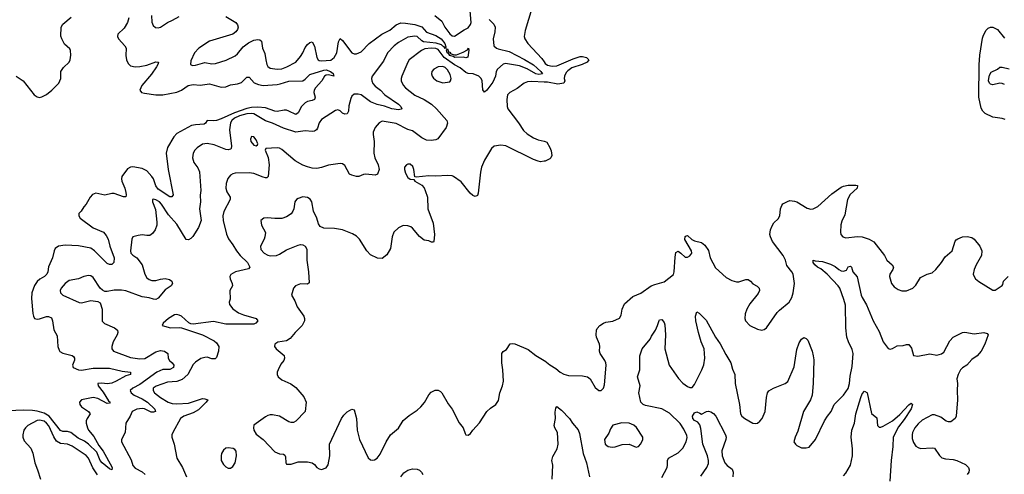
# Model space of a CAD drawing. Header units: inches. Extents: x 1473912 to 1647258, y 640388 to 773423.
# Tile 13 of 256: x 1495500 to 1503949, y 653531 to 657435. Entities that reach past the tile are written whole.
import ezdxf

# ---------------------------------------------------------------- set-up
doc = ezdxf.new("R2010")
doc.units = ezdxf.units.IN
doc.header["$MEASUREMENT"] = 0
doc.layers.add('B4695', color=7, linetype='Continuous')
doc.layers.add('B5605', color=7, linetype='Continuous')

msp = doc.modelspace()

# ---------------------------------------------------------------- linework, layer by layer
at = {"layer": 'B4695', "color": 5}
for points, elevation in [([(1500000, 658146.3), (1499970.8, 658129.2), (1499947.8, 658092.2), (1499913.7, 658010), (1499908.4, 657990), (1499912.2, 657950), (1499908.2, 657890), (1499928.2, 657850), (1499932.7, 657830), (1499860.3, 657670), (1499857.6, 657630), (1499892.7, 657550), (1499895.5, 657530), (1499838.5, 657341.5), (1499830.5, 657290), (1499834.9, 657270), (1499862, 657230), (1499980.7, 657100.7), (1500000, 657074)], 880), ([(1499063, 657470), (1499122.6, 657422.6), (1499148.3, 657370), (1499190, 657313.1), (1499210, 657297.6), (1499230, 657293.4), (1499313, 657347), (1499350, 657364.9), (1499370, 657394.8), (1499373.2, 657410), (1499366.6, 657510)], 860), ([(1496438.3, 657450), (1496426.1, 657410), (1496397.3, 657362.7), (1496343.1, 657310), (1496340.3, 657290), (1496348.8, 657270), (1496403.7, 657210), (1496413.1, 657190), (1496411.5, 657128.5), (1496416.5, 657090), (1496430, 657058.9), (1496450, 657039.7), (1496490, 657030.2), (1496530, 657032.9), (1496590, 657044.6), (1496670, 657073.6), (1496690.4, 657070), (1496687, 657050), (1496675.5, 657030), (1496631.5, 656968.5), (1496547.4, 656870), (1496530.4, 656830), (1496545.5, 656810), (1496570, 656803.9), (1496669.4, 656789.4), (1496730, 656790.9), (1496850, 656812.6), (1496887.6, 656830), (1496946.6, 656870), (1496990, 656880.1), (1497050, 656872.7), (1497130, 656883.4), (1497230, 656855.9), (1497270, 656858), (1497310, 656876.2), (1497370, 656885.4), (1497403.8, 656896.2), (1497450, 656940.4), (1497470, 656940.5), (1497513.3, 656893.3), (1497550, 656878.1), (1497590.1, 656870.1), (1497710, 656879.9), (1497736.2, 656883.8), (1497810, 656907.9), (1497929.1, 656910.9), (1497950, 656924.8), (1497990, 656963.8), (1498110, 657001.6), (1498130, 657003.8), (1498168.4, 656990), (1498190, 656972.9), (1498194.8, 656950), (1498150, 656962.4), (1498130, 656959.8), (1498116, 656950), (1498092.2, 656910), (1498037.5, 656850), (1498026.1, 656830), (1498025, 656810), (1498037.2, 656770), (1498028.7, 656751.3), (1498010, 656742.4), (1497970, 656733.2), (1497950, 656720.6), (1497919.2, 656690), (1497890, 656635.1), (1497870, 656620.3), (1497811, 656651), (1497790, 656657.2), (1497770, 656657.7), (1497710, 656646.1), (1497690, 656648.4), (1497610, 656677.3), (1497543.6, 656683.6), (1497490, 656682), (1497450, 656673.4), (1497343.3, 656636.7), (1497230, 656583.6), (1497190, 656569.4), (1497165.6, 656565.6), (1497110, 656570.6), (1497094, 656546), (1497082.2, 656537.8), (1497010, 656533.5), (1496974, 656526), (1496850, 656458), (1496823.2, 656430), (1496770, 656338.7), (1496757.7, 656290), (1496773.2, 656150), (1496816.5, 655930), (1496805.9, 655914.2), (1496790, 655913.8), (1496690, 655980.7), (1496669.1, 656010), (1496648.3, 656068.3), (1496635.4, 656090), (1496590, 656138), (1496550, 656158.9), (1496470, 656170.6), (1496450, 656168.7), (1496425, 656155), (1496376, 656090), (1496372.8, 656070), (1496376.9, 656050), (1496402.6, 655990), (1496412.2, 655950), (1496414.3, 655930), (1496410, 655914), (1496390, 655913.3), (1496310, 655944), (1496290, 655943.4), (1496230, 655927.9), (1496154.8, 655945.2), (1496126.4, 655933.6), (1496106.3, 655910), (1496071.8, 655850), (1496050, 655827.6), (1496028.2, 655791.8), (1496008.2, 655770), (1496007, 655750), (1496019.5, 655730), (1496130, 655647.3), (1496218.4, 655610), (1496243.1, 655583.1), (1496260.7, 655550), (1496274.6, 655490), (1496310.8, 655390), (1496308.8, 655351.2), (1496290, 655332.4), (1496270, 655331.8), (1496250, 655341.9), (1496142.5, 655450), (1496110, 655473.2), (1496005.9, 655494.1), (1495890, 655498.2), (1495834.8, 655490), (1495805.5, 655470), (1495795.8, 655450), (1495782.3, 655390), (1495747, 655313), (1495742.1, 655270), (1495733.9, 655250), (1495712.3, 655230), (1495672, 655208), (1495650, 655186), (1495628, 655152), (1495605.8, 655090), (1495600.8, 655040.8), (1495613.2, 654913.2), (1495618, 654890), (1495628.2, 654870), (1495650, 654863.6), (1495670, 654865.8), (1495730, 654885.8), (1495747.4, 654887.4), (1495773.9, 654873.9), (1495783.2, 654850), (1495793, 654773), (1495821.7, 654721.7), (1495828.1, 654630), (1495838.3, 654598.3), (1495846.1, 654586.1), (1495870, 654571.2), (1495951.1, 654551.1), (1495962.6, 654542.6), (1495970.4, 654530), (1495970.3, 654510.3), (1495954.4, 654470), (1495959.1, 654450), (1496004, 654430), (1496030, 654426.8), (1496130, 654442), (1496270, 654442.4), (1496378.6, 654418.6), (1496451.3, 654410), (1496450.8, 654390), (1496410, 654377.7), (1496328.3, 654330), (1496290, 654313.2), (1496250, 654307.7), (1496205.9, 654314.1), (1496170.4, 654310), (1496172.4, 654290), (1496218.1, 654238.1), (1496263.5, 654163.5), (1496277.1, 654150), (1496270, 654143.6), (1496250, 654140.9), (1496170, 654182.7), (1496130, 654191.9), (1496030.6, 654170), (1496014, 654150), (1496017, 654130), (1496030.4, 654110), (1496090.4, 654070), (1496104.6, 654050), (1496078.9, 654010), (1496071.6, 653990), (1496072.1, 653970), (1496083.3, 653930), (1496091.5, 653910), (1496136.2, 653856.2), (1496179.7, 653779.7), (1496218, 653730), (1496290, 653596.3), (1496293.4, 653586.6), (1496290.7, 653570), (1496270, 653578), (1496208.4, 653630), (1496190, 653650.9), (1496161.6, 653721.6), (1496090.7, 653790.7), (1496056, 653816), (1496001.2, 653841.2), (1495940.6, 653890), (1495910, 653898.1), (1495870, 653899.5), (1495850, 653909), (1495753, 654030), (1495710, 654055.5), (1495650, 654072.8), (1495610, 654078.4), (1495530, 654081.2), (1495403.5, 654076.5)], 820), ([(1495470, 656951.7), (1495530, 656910.3), (1495626, 656790), (1495650, 656771.7), (1495670, 656767.6), (1495690, 656771.7), (1495730, 656792.9), (1495777.4, 656830), (1495835.1, 656890), (1495852.9, 656930), (1495852.8, 656990), (1495875.3, 657024.7), (1495924.8, 657070), (1495934.1, 657090), (1495939.9, 657130), (1495937.4, 657170), (1495930, 657185.6), (1495884.7, 657224.7), (1495861.1, 657270), (1495854.8, 657294.7), (1495856.8, 657370), (1495870, 657396.5), (1495943, 657457)], 820), ([(1497270, 657462.8), (1497354, 657410), (1497370.5, 657390), (1497375.5, 657370), (1497370.5, 657350), (1497356.3, 657330), (1497329, 657311), (1497128.2, 657251.8), (1497037, 657190), (1496999.5, 657150), (1496970, 657082), (1496967.3, 657050), (1496982.8, 657042.8), (1497010, 657043.7), (1497090, 657066.5), (1497150, 657055.6), (1497181.8, 657058.2), (1497273.1, 657086.9), (1497350, 657125.7), (1497370, 657142.3), (1497419.1, 657200.9), (1497464.6, 657235.4), (1497510, 657260.2), (1497545.2, 657265.3), (1497561.3, 657261.3), (1497576, 657250), (1497585, 657190), (1497605.2, 657145.2), (1497611.1, 657090), (1497620.7, 657050), (1497630, 657032.4), (1497650, 657020.3), (1497710, 657011.5), (1497750, 657014.3), (1497792.3, 657030), (1497870, 657070.3), (1497910, 657118.5), (1497929.9, 657150.1), (1497950, 657196.1), (1497970, 657222), (1497990, 657239.5), (1498010, 657243.8), (1498030, 657207.3), (1498049.3, 657110), (1498061.1, 657090), (1498070, 657084.2), (1498090, 657082), (1498170, 657087.5), (1498198.3, 657110), (1498221, 657150), (1498234.9, 657245.1), (1498250, 657273), (1498270, 657257.1), (1498350, 657150.3), (1498370, 657142.8), (1498390, 657142), (1498430, 657159.5), (1498498.3, 657230), (1498606.5, 657310), (1498676, 657344), (1498730, 657391.3), (1498770, 657407.1), (1498810, 657406.1), (1498890, 657395.1), (1498950, 657372.7), (1498990, 657329.4), (1499070, 657299.6), (1499115.9, 657270), (1499149.3, 657230), (1499158.2, 657201.8), (1499154.9, 657194.9), (1499161, 657190), (1499150, 657187.7), (1499143.4, 657203.4), (1499130, 657208), (1499118.7, 657218.7), (1499074.2, 657234.2), (1498964.7, 657244.7), (1498950, 657252.5), (1498910.2, 657290.2), (1498890, 657295.1), (1498830, 657283.9), (1498750, 657239.9), (1498712.3, 657210), (1498656.1, 657150), (1498621.9, 657078.1), (1498525.4, 656950), (1498519.8, 656930), (1498521, 656910), (1498530, 656887.1), (1498550, 656863.9), (1498596.5, 656830), (1498632.8, 656790), (1498750.1, 656710.1), (1498772.2, 656690), (1498778.7, 656670), (1498773.7, 656666.3), (1498750, 656662.6), (1498692.7, 656670), (1498630, 656694), (1498566.9, 656706.9), (1498509.6, 656729.6), (1498430, 656788.9), (1498403.4, 656796.6), (1498370, 656795.1), (1498350, 656779.5), (1498340.7, 656759.3), (1498325.1, 656694.9), (1498322.3, 656650), (1498310, 656626.6), (1498290, 656623.1), (1498270, 656633.3), (1498250, 656653.6), (1498230, 656660.5), (1498210, 656654.7), (1498090, 656578.4), (1498070.4, 656550), (1498055.8, 656504.2), (1498046, 656490), (1498030, 656478.9), (1498010, 656475.3), (1497950, 656481), (1497870, 656470.5), (1497763.9, 656503.9), (1497670, 656546.2), (1497610, 656566.8), (1497510, 656626.2), (1497490, 656630.9), (1497450, 656627.4), (1497387.9, 656610), (1497344.3, 656590), (1497320.1, 656570), (1497309.5, 656550), (1497301.7, 656490), (1497316.5, 656350), (1497315.6, 656330), (1497310, 656323), (1497290, 656317.8), (1497270, 656320.2), (1497170, 656361), (1497109.1, 656370.9), (1497070, 656366.3), (1497024.6, 656335.4), (1497004.7, 656315.3), (1496990.3, 656290), (1496982.3, 656250), (1496995.6, 656210), (1497030, 656163.8), (1497044, 656130), (1497055.3, 655970), (1497050.3, 655929.7), (1497051.7, 655870), (1497044.5, 655810), (1497058.2, 655710), (1497034.9, 655650), (1496986.5, 655573.5), (1496970, 655555.4), (1496950, 655545.6), (1496928.5, 655548.4), (1496850, 655680.9), (1496778.7, 655758.7), (1496717.7, 655850), (1496698.9, 655870), (1496670, 655889.6), (1496645.9, 655894.2), (1496638.8, 655890), (1496638.7, 655870), (1496665.2, 655805.2), (1496677.8, 655697.8), (1496676.5, 655670), (1496661.5, 655630), (1496641, 655599), (1496617.8, 655582.2), (1496590, 655581.1), (1496550, 655588), (1496516.7, 655583.3), (1496470.5, 655569.5), (1496461.6, 655550), (1496450.2, 655450), (1496454, 655430), (1496470, 655412.9), (1496504.6, 655390), (1496550.2, 655330.2), (1496574.5, 655250), (1496590, 655218), (1496610, 655203.9), (1496635.6, 655195.6), (1496670, 655196.3), (1496710, 655208.1), (1496750, 655212.8), (1496784.9, 655204.9), (1496805.5, 655190), (1496810.7, 655170), (1496799.1, 655150), (1496750, 655114.7), (1496690, 655043.2), (1496670, 655033.8), (1496650, 655034.1), (1496610, 655045.6), (1496550, 655054.4), (1496410, 655107.1), (1496374.1, 655114.2), (1496310, 655111.5), (1496250, 655100.9), (1496230, 655102.7), (1496210, 655112.3), (1496190, 655129.2), (1496130, 655221.6), (1496110, 655235.8), (1496090, 655239.7), (1496050, 655231.1), (1496006, 655210), (1495925.6, 655194.4), (1495890, 655169.6), (1495856.4, 655130), (1495846.4, 655110), (1495850.4, 655090), (1495870.5, 655070), (1496010, 655006), (1496030, 655004.9), (1496110, 655023.7), (1496170, 655016.3), (1496190, 655002.8), (1496208.8, 654948.8), (1496207.5, 654847.5), (1496227.2, 654827.2), (1496314.8, 654790), (1496339.3, 654770), (1496342, 654750), (1496336.5, 654730), (1496303.6, 654670), (1496291.4, 654630), (1496291.6, 654610), (1496305.3, 654590), (1496450, 654534.6), (1496530, 654522.8), (1496572.9, 654527.1), (1496670, 654584), (1496687.3, 654590), (1496710, 654593.8), (1496742.8, 654590), (1496772.2, 654570), (1496774.7, 654530), (1496786.7, 654510), (1496810.1, 654490.1), (1496822.4, 654470), (1496819.2, 654450), (1496790, 654430.5), (1496730, 654431.1), (1496677, 654410), (1496530, 654302.2), (1496471.7, 654270), (1496448.5, 654251.5), (1496457.8, 654230), (1496482.2, 654210), (1496550, 654181), (1496598.5, 654150), (1496659.1, 654090), (1496666.4, 654070), (1496650, 654063.9), (1496630, 654065.7), (1496572.7, 654092.7), (1496550, 654096.7), (1496506, 654090), (1496466.4, 654070), (1496448.5, 654030), (1496412, 653970), (1496404.4, 653890), (1496372.7, 653830), (1496375.3, 653810), (1496456.4, 653656.4), (1496470, 653608.2), (1496490, 653583.6), (1496551.6, 653551.6), (1496578.3, 653530)], 840), ([(1496630.3, 657470), (1496634.4, 657414.4), (1496646.3, 657386.3), (1496666.9, 657366.9), (1496690, 657364.4), (1496710, 657370.4), (1496768.9, 657411.1), (1496812.3, 657430), (1496870, 657463.7)], 840), ([(1499530, 657437), (1499570, 657396), (1499579.8, 657370), (1499577.3, 657330), (1499564.4, 657270), (1499568.4, 657210), (1499591, 657191), (1499605.2, 657185.2), (1499701.2, 657161.2), (1499832.3, 657092.3), (1499910, 657046.3), (1499972.6, 656990), (1499986.7, 656970), (1499955.7, 656964.3), (1499930, 656969.6), (1499854.4, 657014.4), (1499790, 657039), (1499670, 657059), (1499650, 657053.6), (1499600.4, 657010), (1499589.3, 656990.7), (1499583.5, 656950), (1499560.9, 656899.1), (1499510, 656829.7), (1499490, 656814), (1499474, 656834), (1499468.9, 656910), (1499460.7, 656930), (1499441.1, 656950), (1499390.3, 656969.7), (1499350, 656974.2), (1499330, 656982.7), (1499280.5, 657020.5), (1499230, 657046.9), (1499143.9, 657110), (1499090, 657178), (1499070, 657186.6), (1499030, 657192), (1498976.3, 657183.7), (1498949.3, 657170.7), (1498843.2, 657090), (1498830.2, 657070), (1498780.9, 656950), (1498774.6, 656930), (1498774.6, 656910), (1498790, 656873), (1498810.3, 656850), (1498890, 656787.2), (1498970, 656750.9), (1499034.9, 656710), (1499077.6, 656670), (1499164.9, 656570), (1499170, 656546), (1499158.8, 656510), (1499088.9, 656411.1), (1499070, 656403.5), (1499030, 656397.6), (1498990, 656401.1), (1498950, 656419.8), (1498870, 656480.7), (1498830, 656493.2), (1498730, 656545.2), (1498610, 656562.8), (1498583.7, 656550), (1498566.7, 656530), (1498550.3, 656509.7), (1498534, 656470), (1498532.4, 656450), (1498542.6, 656390), (1498540.2, 656290), (1498548.7, 656248.7), (1498575.2, 656190), (1498584.2, 656150), (1498570.3, 656109.6), (1498550, 656099.5), (1498470, 656109.6), (1498450, 656106.6), (1498410, 656089), (1498390, 656089.2), (1498350, 656099.5), (1498329.3, 656110), (1498290, 656183.7), (1498270, 656196.9), (1498250, 656200.5), (1498150, 656187.2), (1498090, 656165.1), (1498050, 656158.3), (1498010, 656161.7), (1497970, 656172.4), (1497930, 656187.2), (1497864.7, 656224.7), (1497750, 656321.6), (1497730, 656331.3), (1497710, 656334.7), (1497611.3, 656328.7), (1497605.4, 656314.6), (1497632.4, 656252.4), (1497642, 656190), (1497633, 656090), (1497621.4, 656078.6), (1497610, 656076.2), (1497590, 656082.2), (1497510, 656115.3), (1497470, 656120.4), (1497350, 656117.4), (1497330, 656112.8), (1497310, 656101.3), (1497287, 656073), (1497272.3, 656030), (1497269.2, 655990), (1497278.2, 655958.2), (1497306, 655910), (1497306.3, 655890), (1497253, 655787), (1497243.2, 655750), (1497246.9, 655710), (1497274.1, 655594.1), (1497292.4, 655552.4), (1497330, 655500.7), (1497359.6, 655450), (1497391.3, 655410), (1497455.5, 655350), (1497475.8, 655310), (1497464.2, 655295.8), (1497351, 655270), (1497312.7, 655247.3), (1497304.9, 655230), (1497306, 655210), (1497323.8, 655170), (1497327.3, 655150), (1497304.9, 655110), (1497305.8, 655034.2), (1497299.1, 655010), (1497300.5, 654990), (1497330, 654952.7), (1497378.4, 654918.4), (1497419.9, 654899.9), (1497530, 654870.6), (1497542.8, 654850), (1497526, 654830), (1497510, 654822), (1497270, 654821.8), (1497164.4, 654844.4), (1496990, 654819.7), (1496970, 654822.9), (1496952.3, 654832.3), (1496890, 654889.4), (1496870, 654898.4), (1496850, 654902.9), (1496830, 654899.6), (1496777.3, 654870), (1496731, 654830), (1496722, 654810), (1496794, 654790), (1496868.1, 654791.9), (1496888.1, 654788.1), (1497070, 654728.2), (1497170, 654677), (1497190, 654660.4), (1497208.7, 654630), (1497206, 654590), (1497190, 654533.2), (1497176.9, 654523.1), (1497150, 654524.2), (1497110, 654536.3), (1497090, 654534.7), (1497055.3, 654524.7), (1497010, 654495.6), (1496990, 654474.5), (1496942.1, 654390), (1496894.5, 654345.5), (1496850, 654328.3), (1496770, 654322), (1496670.2, 654289.8), (1496646.7, 654270), (1496645.5, 654250), (1496656.5, 654230), (1496708.7, 654190), (1496775.3, 654150), (1496810, 654138.5), (1496850, 654136), (1496950, 654142), (1497070, 654181.7), (1497090, 654180.7), (1497114, 654170), (1497100.7, 654150), (1497034.4, 654085.6), (1496990, 654059.9), (1496909.1, 654030), (1496880.2, 654010), (1496814.9, 653890), (1496806.7, 653870), (1496806, 653850), (1496824.9, 653790), (1496848.5, 653670), (1496897.4, 653590), (1496930.4, 653510)], 860), ([(1500000, 656899.5), (1499894.1, 656905.9), (1499857.8, 656902.2), (1499830.4, 656890), (1499770, 656843.6), (1499704.9, 656810), (1499686.4, 656790), (1499680.3, 656750), (1499683.7, 656690), (1499690.4, 656670), (1499781.1, 656550), (1499823.1, 656483.1), (1499853.9, 656453.8), (1499910, 656420.9), (1499950, 656403.7), (1500000, 656392.8)], 880), ([(1500000, 656219.5), (1499970, 656215.6), (1499950, 656219.6), (1499910, 656233.6), (1499671.8, 656351.7), (1499630, 656358.9), (1499571.4, 656348.6), (1499548.4, 656330), (1499490, 656229.2), (1499463.7, 656170), (1499453.3, 656126.7), (1499435.2, 655944.7), (1499430, 655925.2), (1499410, 655916), (1499390, 655926), (1499366.2, 655946.2), (1499290, 656044), (1499224, 656090), (1499210, 656095.6), (1499170, 656097.6), (1499070, 656091), (1499010, 656095.6), (1498903.1, 656083.1), (1498890, 656086), (1498882, 656150), (1498874.5, 656174.5), (1498850, 656194), (1498830, 656195.1), (1498820.7, 656190), (1498802.4, 656170), (1498801.3, 656150), (1498810, 656116), (1498830, 656080.7), (1498850, 656066), (1498882, 656062), (1498891.3, 656050), (1498950, 656014.9), (1498971.4, 655991.4), (1498981.1, 655970), (1498998.7, 655910), (1499003.7, 655810), (1499049, 655689), (1499058.9, 655590), (1499053.4, 655530), (1499050, 655524), (1499034.8, 655525.2), (1499010, 655536), (1498970, 655542.7), (1498930, 655572.3), (1498870, 655646), (1498856.6, 655656.6), (1498830, 655666.6), (1498790, 655669.3), (1498750, 655649.3), (1498710.3, 655609.7), (1498697, 655570), (1498682.4, 655470), (1498650, 655416), (1498610, 655386), (1498570, 655387), (1498510, 655416.9), (1498479.7, 655450), (1498417.4, 655550), (1498390, 655577.4), (1498356.6, 655596.6), (1498270, 655629.6), (1498201.6, 655641.6), (1498110, 655645.6), (1498079.7, 655659.7), (1498063.5, 655683.5), (1498049.7, 655730), (1498021.3, 655790), (1498006.3, 655870), (1497993.9, 655893.9), (1497970, 655909.6), (1497930, 655914), (1497890, 655901.3), (1497874.9, 655890), (1497862.6, 655870), (1497853.4, 655810), (1497845.3, 655790), (1497830, 655767.8), (1497790, 655743.5), (1497750, 655728.5), (1497690, 655727.1), (1497627.1, 655732.9), (1497594, 655730), (1497570.8, 655710), (1497576.3, 655670), (1497608.5, 655608.5), (1497605.3, 655570), (1497598.7, 655550), (1497567.1, 655490), (1497570, 655462), (1497597.6, 655430), (1497630, 655412.6), (1497650, 655408.3), (1497704, 655410), (1497730, 655420.9), (1497790, 655459), (1497890, 655499.5), (1497910, 655503.7), (1497930, 655501.3), (1497950, 655490.5), (1497965.5, 655465.5), (1497963.6, 655370), (1497979.6, 655270), (1497985.2, 655174.8), (1497970, 655162.9), (1497910, 655166.3), (1497867.3, 655150), (1497850.6, 655130), (1497833, 655070), (1497860.2, 655020.2), (1497880.3, 654970), (1497939, 654890), (1497945.5, 654870), (1497944.9, 654850), (1497924.4, 654810), (1497863.7, 654750), (1497822.4, 654697.6), (1497790, 654676.9), (1497714.2, 654665.8), (1497690.8, 654650), (1497686.8, 654630), (1497701, 654610), (1497770, 654550.8), (1497774, 654530), (1497766.8, 654510), (1497742.3, 654477.7), (1497717.3, 654430), (1497710.7, 654410), (1497710.7, 654390), (1497718.8, 654370), (1497750, 654341.6), (1497827.5, 654307.5), (1497870, 654277.1), (1497937.7, 654197.7), (1497959.1, 654150), (1497950.6, 654070), (1497870, 653986.6), (1497850, 653977), (1497830, 653976.2), (1497810, 653981.6), (1497730, 654031.5), (1497670, 654043.6), (1497650, 654042.9), (1497630, 654037), (1497610, 654024.5), (1497510, 653952.7), (1497506, 653930), (1497510, 653912), (1497530, 653876), (1497590, 653831), (1497690, 653725.5), (1497728.8, 653708.8), (1497765.5, 653705.5), (1497776.7, 653696.7), (1497782, 653682), (1497784.9, 653630), (1497790, 653618), (1497830, 653617.3), (1497890, 653639.1), (1497970, 653638.8), (1498010, 653631), (1498030, 653616), (1498051, 653590), (1498070, 653577.3), (1498090, 653573.4), (1498130, 653588), (1498147.6, 653612.4), (1498160.5, 653690), (1498159.7, 653790), (1498262, 654010), (1498281.6, 654038.4), (1498310, 654068), (1498350, 654090.6), (1498370, 654086), (1498390, 654012), (1498396.5, 653910), (1498416.5, 653830), (1498490, 653672.7), (1498510, 653656.5), (1498530, 653651.7), (1498544.8, 653655.3), (1498568.7, 653671.3), (1498594.9, 653705.1), (1498646.3, 653810), (1498682.4, 653870), (1498751.1, 653928.9), (1498790, 653993.4), (1498842, 654038), (1498910, 654081.3), (1498943.6, 654110), (1498972.7, 654147.3), (1499010, 654214), (1499030, 654237.3), (1499064.8, 654255.2), (1499090, 654254), (1499110, 654244), (1499122, 654230), (1499176.5, 654136.5), (1499210.4, 654090), (1499272.6, 653972.6), (1499304.4, 653930), (1499322, 653882), (1499330, 653870.8), (1499350, 653866.8), (1499370, 653882.8), (1499388.3, 653911.7), (1499446.9, 653973.1), (1499508.6, 654071.4), (1499539.4, 654100.6), (1499585.2, 654130), (1499610, 654166), (1499620.5, 654230), (1499643.6, 654290), (1499651.5, 654330), (1499646.6, 654430), (1499638.4, 654490), (1499639, 654570), (1499650, 654584.7), (1499677, 654603), (1499710, 654650.7), (1499730, 654655.5), (1499750, 654652.4), (1499864.1, 654604.1), (1499930, 654550.4), (1500000, 654508.7)], 880), ([(1496167.1, 653527.1), (1496127.3, 653587.3), (1496090, 653669.7), (1496070, 653694.2), (1495950, 653773.6), (1495909.8, 653789.8), (1495850, 653797.5), (1495817.2, 653817.2), (1495792.7, 653852.7), (1495750, 653947), (1495730, 653971.4), (1495710, 653986.7), (1495670, 653997.1), (1495650, 653993.9), (1495569.1, 653950.9), (1495549, 653931), (1495537.2, 653910), (1495527.2, 653870), (1495527.2, 653850), (1495538.6, 653818.6), (1495595.3, 653755.3), (1495613.2, 653713.2), (1495629, 653629), (1495654.2, 653570), (1495679.7, 653490)], 840), ([(1498769.5, 653510.5), (1498796.6, 653543.4), (1498830, 653567.6), (1498870, 653579.7), (1498910, 653576.5), (1498930, 653567.8), (1498948.9, 653550), (1498960.8, 653530)], 860)]:
    msp.add_lwpolyline(points, dxfattribs=dict(at, elevation=elevation))
for points, elevation in [([(1499330, 657108.6), (1499310, 657114), (1499235.3, 657110), (1499220.2, 657120.2), (1499190, 657128.3), (1499183.5, 657143.5), (1499168.7, 657150), (1499163.5, 657176.5), (1499170, 657184.9), (1499180.1, 657160.1), (1499190, 657156.2), (1499201.2, 657141.2), (1499230, 657132.2), (1499250, 657134.4), (1499304.6, 657155.4), (1499343.1, 657176.9), (1499351, 657191), (1499354.3, 657174.3), (1499346.2, 657113.8)], 840), ([(1499130, 657034), (1499090, 657031.3), (1499053.4, 657010), (1499037.1, 656990), (1499032.7, 656970), (1499039.3, 656950), (1499050, 656934), (1499078.8, 656910), (1499130, 656892.7), (1499190, 656900.7), (1499198, 656910), (1499201.6, 656930), (1499194.1, 656965.8), (1499170, 657005.6), (1499150, 657024.2)], 880), ([(1497490, 656432.3), (1497480.5, 656410), (1497484.4, 656390), (1497510, 656358.8), (1497530, 656351.3), (1497540.4, 656359.6), (1497544, 656370), (1497530, 656404), (1497510, 656429.2)], 860), ([(1497290, 653758), (1497270, 653755.1), (1497250, 653739), (1497233.4, 653710), (1497228.2, 653690), (1497230.5, 653650), (1497250, 653614.8), (1497270, 653594.8), (1497290, 653584), (1497310, 653584), (1497330, 653597.3), (1497349.4, 653630), (1497359.5, 653690), (1497359, 653730), (1497345.6, 653745.6), (1497332.1, 653752.1)], 880)]:
    msp.add_lwpolyline(points, close=True, dxfattribs=dict(at, elevation=elevation))
at = {"layer": 'B5605', "color": 5}
for points, elevation in [([(1503957.4, 656577.4), (1503930, 656586.3), (1503850, 656598.5), (1503786, 656630), (1503765.1, 656650), (1503750, 656676), (1503731.9, 656770), (1503733.2, 657046.8), (1503739.2, 657130), (1503763, 657277), (1503770, 657302.8), (1503794.1, 657345.8), (1503810, 657363), (1503830, 657370.3), (1503850, 657370.3), (1503890, 657352), (1503950, 657277.1)], 880), ([(1500000, 657074), (1500010, 657060.2), (1500030, 657044.7), (1500070, 657036.4), (1500110, 657039.4), (1500250, 657099.8), (1500310, 657118), (1500330, 657119.5), (1500364.7, 657110), (1500382.8, 657090), (1500370.6, 657070), (1500328.2, 657050), (1500239, 657021), (1500203.4, 656996.6), (1500190, 656980.7), (1500175.9, 656950), (1500171.2, 656930), (1500177.7, 656910), (1500170.8, 656889.2), (1500117.1, 656882.9), (1500030, 656897.7), (1500000, 656899.5)], 880), ([(1503950, 656878.4), (1503930, 656888.7), (1503910, 656890.8), (1503850, 656876.3), (1503830, 656880.8), (1503821.8, 656890), (1503814.8, 656910), (1503815.3, 656930), (1503822.1, 656957.9), (1503836.3, 656983.7), (1503889.8, 657010), (1503910, 657026.6), (1503930, 657028.3), (1503990, 657014.5)], 860), ([(1500000, 656392.8), (1500010.5, 656390.5), (1500022.8, 656382.8), (1500050, 656338), (1500060.7, 656310), (1500066.8, 656270), (1500058.8, 656250), (1500050, 656241.2), (1500010, 656220.9), (1500000, 656219.5)], 880), ([(1500000, 654508.7), (1500005.4, 654505.4), (1500050, 654470.5), (1500100.7, 654440.7), (1500137.3, 654410), (1500170, 654392.4), (1500210, 654380.5), (1500330, 654376.3), (1500372, 654370), (1500396, 654350), (1500437.3, 654277.3), (1500470, 654251), (1500490, 654251), (1500510, 654271.3), (1500518.9, 654301.1), (1500533.8, 654470), (1500530.8, 654490), (1500521, 654510), (1500480.5, 654570), (1500475.6, 654590), (1500478, 654630), (1500474.5, 654650), (1500449.6, 654710), (1500446, 654730), (1500449.6, 654770), (1500456.6, 654783.4), (1500479.3, 654810), (1500510, 654830.5), (1500530, 654838), (1500590, 654845.5), (1500647.8, 654872.2), (1500661.7, 654898.3), (1500671.2, 654950), (1500690, 654996.3), (1500762.5, 655057.5), (1500830, 655088.2), (1500919.5, 655150), (1500950, 655162.4), (1501030, 655183.6), (1501110, 655246.8), (1501116.3, 655270), (1501123.6, 655396.4), (1501130, 655436.3), (1501150, 655446.7), (1501174.9, 655430), (1501210, 655396.3), (1501230, 655397.3), (1501250, 655407.7), (1501269.3, 655430), (1501266, 655450), (1501209, 655549), (1501210, 655574.8), (1501220.1, 655579.9), (1501230, 655582.4), (1501268.2, 655548.2), (1501290, 655537.4), (1501350, 655523.1), (1501379.3, 655499.3), (1501412.2, 655452.2), (1501424.1, 655390), (1501470, 655305.5), (1501561.4, 655221.4), (1501610, 655194.4), (1501650, 655184.4), (1501670, 655184.4), (1501730, 655203.8), (1501750, 655204.9), (1501770, 655190.7), (1501790, 655167.7), (1501828.1, 655148.1), (1501846.8, 655130), (1501847.7, 655110), (1501836.7, 655083.3), (1501765.9, 654994.2), (1501739.3, 654950), (1501726, 654910), (1501722, 654870), (1501728.6, 654848.6), (1501766.8, 654810), (1501830, 654779.3), (1501870, 654770.5), (1501890, 654776.3), (1501910, 654790.7), (1502000.1, 654919.9), (1502019.1, 654940.9), (1502102.4, 655010), (1502124.7, 655050), (1502136.9, 655090), (1502147.6, 655170), (1502137, 655250), (1502126.6, 655270), (1502083.8, 655323.8), (1502071.3, 655370), (1502052.6, 655410), (1501959.7, 655530), (1501942, 655570), (1501938, 655590), (1501942.9, 655630), (1501955.9, 655664.1), (1501972.3, 655690), (1502010, 655726), (1502023.5, 655750), (1502029.8, 655810.2), (1502039.7, 655840.3), (1502050, 655854.8), (1502090, 655874.8), (1502110, 655882), (1502150, 655877.6), (1502170.2, 655870.2), (1502257.1, 655817.1), (1502290, 655808.8), (1502310, 655810.3), (1502350, 655830.3), (1502470, 655939.2), (1502550, 655996.5), (1502570, 656006), (1502610, 656014), (1502675.6, 656015.6), (1502690, 656010.8), (1502685.5, 655990), (1502626.3, 655933.7), (1502604.7, 655890), (1502581.1, 655758.9), (1502554.6, 655705.4), (1502546.9, 655673.1), (1502542.2, 655610), (1502546.4, 655590), (1502564.6, 655570), (1502590, 655561), (1502690, 655574.7), (1502730, 655571.1), (1502790, 655552.1), (1502830, 655526.7), (1502921.6, 655410), (1502942, 655370), (1502987.7, 655330), (1502999.1, 655310), (1502993.4, 655290), (1502968.2, 655250), (1502963, 655230), (1502980.7, 655170), (1503002.8, 655142.8), (1503038.8, 655118.8), (1503070, 655106.7), (1503110, 655107), (1503165.2, 655130), (1503190, 655156), (1503230, 655222), (1503288, 655250), (1503330, 655263), (1503362.7, 655290), (1503411, 655349), (1503441.8, 655398.2), (1503502.9, 655450), (1503527.7, 655532.3), (1503535.5, 655544.5), (1503550, 655554.8), (1503590, 655570.7), (1503630, 655573.4), (1503670, 655564.9), (1503691.8, 655551.8), (1503738, 655490), (1503756.3, 655450), (1503754.8, 655410), (1503706.8, 655330), (1503690.8, 655290), (1503682.8, 655250), (1503690.8, 655230), (1503702.8, 655210), (1503730, 655187.3), (1503850, 655112), (1503870, 655112), (1503930, 655152), (1503938, 655162), (1503941.2, 655190), (1503982.7, 655230)], 880), ([(1501010, 653503.8), (1501056.3, 653590), (1501060.5, 653610), (1501058.4, 653650), (1501067, 653670), (1501150, 653717), (1501190, 653755.8), (1501220.3, 653810), (1501228.5, 653848.5), (1501225.9, 653865.9), (1501200.4, 653920.4), (1501167.9, 653967.9), (1501075.6, 654055.6), (1501010, 654093.9), (1500870, 654121.9), (1500849.9, 654129.9), (1500829.8, 654150), (1500814.2, 654230), (1500825.4, 654290), (1500802, 654370), (1500822.4, 654430), (1500820.7, 654550), (1500842, 654610), (1500910, 654691), (1500921.5, 654718.5), (1500955.1, 654770), (1500974.3, 654810), (1500987.2, 654852.8), (1500990, 654857.3), (1501010, 654862), (1501030, 654836), (1501035.6, 654815.6), (1501042.4, 654730), (1501035.9, 654610), (1501074, 654470), (1501154.4, 654354.4), (1501190, 654315.6), (1501230, 654285.6), (1501250, 654276.9), (1501270, 654277.4), (1501290, 654302), (1501354.5, 654430), (1501370, 654473), (1501380.7, 654530), (1501373.7, 654610), (1501349.4, 654670), (1501325.2, 654750), (1501302.6, 654850), (1501298.3, 654890), (1501310, 654926), (1501330, 654914), (1501390, 654854), (1501470, 654710.3), (1501512.2, 654652.2), (1501559.2, 654559.2), (1501602.3, 654490), (1501615.8, 654435.8), (1501635.5, 654390), (1501638.4, 654310), (1501676.5, 654130), (1501685.5, 654050), (1501698, 654030), (1501721.7, 654010), (1501790, 653971.3), (1501810, 653967.1), (1501830, 653970.3), (1501852.6, 653987.4), (1501871.1, 654010), (1501896.8, 654070), (1501908.4, 654191.6), (1501918.4, 654230), (1501930, 654247.3), (1501969, 654270), (1502069.7, 654310.3), (1502090.8, 654329.2), (1502144.7, 654455.3), (1502170, 654604.7), (1502190, 654661), (1502210, 654691), (1502230, 654706), (1502250, 654698), (1502263.5, 654683.5), (1502299.1, 654590), (1502310.5, 654550), (1502314.6, 654514.6), (1502310.3, 654310), (1502301.1, 654210), (1502285.7, 654170), (1502226.7, 654070), (1502178, 653902), (1502154.9, 653850), (1502144.4, 653810), (1502156.3, 653790), (1502170, 653779.3), (1502210, 653760.3), (1502250, 653758), (1502274, 653766), (1502330, 653830.8), (1502406, 653990), (1502431.3, 654030), (1502464.7, 654070), (1502489, 654131), (1502570, 654210.3), (1502610, 654268.7), (1502621.4, 654310), (1502626.7, 654373.3), (1502643.9, 654456.1), (1502652, 654570), (1502644.1, 654604.1), (1502611.8, 654670), (1502599.3, 654710), (1502589.9, 654790), (1502585.4, 654985.4), (1502573.3, 655033.3), (1502536.5, 655130), (1502522.7, 655150), (1502429.7, 655250), (1502374.9, 655294.9), (1502346.9, 655310), (1502322.7, 655330), (1502308.7, 655350), (1502310, 655370.3), (1502325.2, 655365.2), (1502390, 655360.3), (1502457.4, 655337.4), (1502497.3, 655317.3), (1502530.5, 655290), (1502550, 655279.6), (1502570, 655275.8), (1502594.1, 655285.8), (1502610, 655314), (1502630, 655319.1), (1502637.1, 655310), (1502650.4, 655270), (1502687.7, 655227.7), (1502720.9, 655070), (1502730, 655048.5), (1502765.9, 654985.9), (1502825, 654850), (1502876.7, 654756.7), (1502910, 654670.5), (1502952.3, 654612.3), (1502970, 654605.5), (1502990, 654610.5), (1503030, 654635.5), (1503082, 654638), (1503110, 654647.3), (1503130, 654646.8), (1503153.5, 654613.5), (1503171, 654551), (1503207.3, 654547.3), (1503310, 654566.7), (1503370, 654554.4), (1503410, 654566), (1503430, 654580.3), (1503483.2, 654676.8), (1503510, 654708.5), (1503590, 654750.4), (1503610, 654751.8), (1503690, 654737.4), (1503774, 654750), (1503802, 654742), (1503810.3, 654730.3), (1503783.1, 654650), (1503750, 654589.5), (1503715.5, 654550), (1503670, 654518.4), (1503626.4, 654470), (1503590, 654446.9), (1503573.1, 654430), (1503552.2, 654390), (1503542.8, 654350), (1503547.6, 654310), (1503543.6, 654250), (1503546.7, 654170), (1503535.5, 654030), (1503526.8, 654010), (1503490, 653981.2), (1503470, 653981.2), (1503450, 653989.2), (1503403.2, 654023.2), (1503350, 654040.9), (1503330, 654040.9), (1503244.5, 653995.5), (1503210, 653966), (1503182.3, 653930), (1503162.8, 653890), (1503158.3, 653870), (1503159.9, 653839.9), (1503170, 653804), (1503190, 653774), (1503210, 653760.5), (1503230, 653753), (1503330, 653759.1), (1503350, 653756), (1503392.9, 653692.9), (1503413.3, 653673.3), (1503444.2, 653664.2), (1503510, 653657.8), (1503542.8, 653650), (1503615.1, 653615.1), (1503642, 653590), (1503648, 653570), (1503645.5, 653550), (1503630, 653529.4)], 860), ([(1502570, 653518.7), (1502590, 653542.4), (1502628.7, 653611.3), (1502645.5, 653690), (1502645.7, 653750), (1502634.5, 653850), (1502641.6, 653910), (1502664.2, 653970), (1502675.3, 654050), (1502716.8, 654190), (1502730, 654223.1), (1502750, 654246.4), (1502770, 654235.5), (1502772.2, 654230), (1502810, 654054.9), (1502856.5, 654016.5), (1502862.4, 653950), (1502875.5, 653935.5), (1502890, 653935.3), (1502910, 653943.6), (1502990, 653992.1), (1503054.1, 654045.9), (1503130, 654128.4), (1503150, 654142.4), (1503161.3, 654130), (1503150, 654093.6), (1503090, 654001.4), (1503041.8, 653938.2), (1502995.4, 653850), (1502993.5, 653770), (1502979.2, 653650), (1502967.3, 653472.7)], 840), ([(1500069, 653489), (1500075.6, 653610), (1500067.4, 653650), (1500075.8, 653684.2), (1500113.3, 653750), (1500120.3, 653790), (1500115, 653890), (1500091.1, 653930), (1500087.6, 653950), (1500097.5, 654010), (1500095.3, 654064.7), (1500100.7, 654099.3), (1500110, 654114), (1500150, 654083.7), (1500218, 654010), (1500244.6, 653970), (1500292.5, 653912.5), (1500303, 653883), (1500336.1, 653710), (1500364.4, 653630), (1500390.2, 653510.2)], 860), ([(1501344.4, 653515.6), (1501397.7, 653590), (1501410, 653624), (1501411.5, 653650), (1501403.2, 653690), (1501362.3, 653790), (1501346.2, 653926.2), (1501337.2, 653957.2), (1501318.6, 653978.6), (1501290, 653994.3), (1501276.4, 654010), (1501272.6, 654030), (1501290, 654060.3), (1501310, 654068), (1501337.5, 654057.5), (1501350, 654047.3), (1501394, 654070), (1501410, 654073.4), (1501430, 654069.4), (1501453.5, 654053.5), (1501474.8, 654030), (1501557.3, 653870), (1501562.4, 653850), (1501559.7, 653830), (1501526.3, 653733.7), (1501527.2, 653690), (1501550.6, 653630), (1501570, 653608.6), (1501614.4, 653574.4), (1501622, 653550), (1501620.9, 653510)], 840)]:
    msp.add_lwpolyline(points, dxfattribs=dict(at, elevation=elevation))
at = {"layer": 'B5605', "color": 5, "elevation": 880}
msp.add_lwpolyline([(1500667.3, 653972.7), (1500590, 653952.7), (1500570, 653922), (1500555.5, 653884.5), (1500519.1, 653830), (1500524.4, 653790), (1500550, 653769), (1500584.5, 653764.5), (1500610, 653766.7), (1500670, 653786.5), (1500730, 653790.4), (1500790, 653764.9), (1500810, 653770.5), (1500830, 653793.4), (1500846.6, 653830), (1500846.3, 653850), (1500793.2, 653933.2), (1500770, 653952.6), (1500730, 653970.9)], close=True, dxfattribs=at)

doc.saveas('drawing.dxf')
